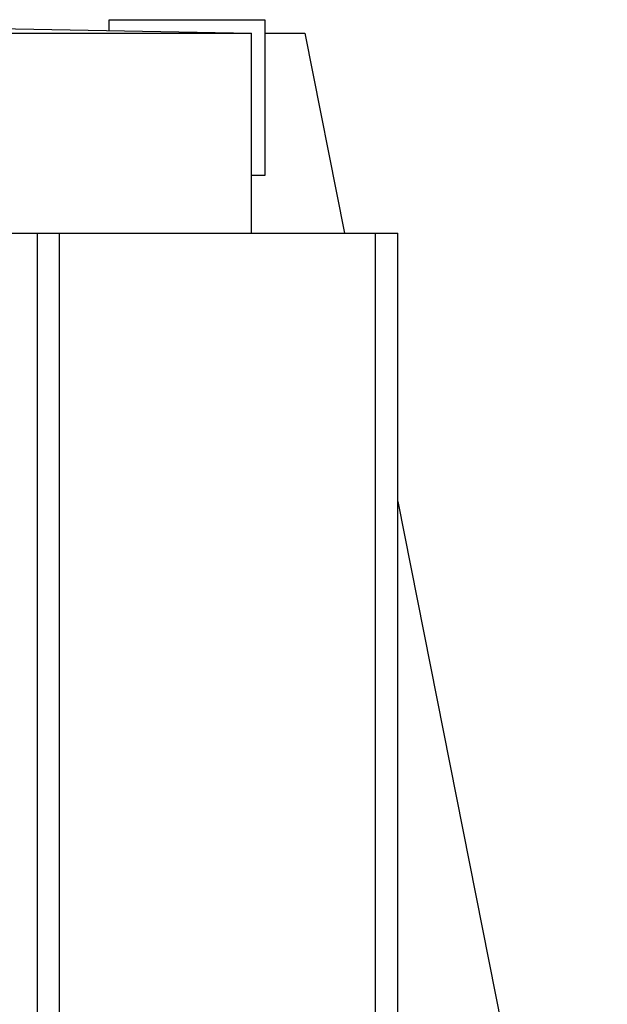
# Model space of a CAD drawing. Header units: millimetres. Extents: x 0 to 5600, y -1552 to 3960.
# Tile 70 of 199: x 3057 to 3189, y 912 to 1133. Entities that reach past the tile are written whole.
import ezdxf

# ---------------------------------------------------------------- set-up
doc = ezdxf.new("R2010")
doc.units = ezdxf.units.MM
doc.header["$LTSCALE"] = 308
doc.layers.get('0').update_dxf_attribs({"linetype": 'CONTINUOUS'})
doc.layers.add('06___PRT_ALL_SURFS', color=7, linetype='CONTINUOUS')

msp = doc.modelspace()

# ---------------------------------------------------------------- linework, layer by layer
at = {"color": 7, "linetype": 'Continuous'}
for p, q in [((3076.83, 1132.87), (3111.83, 1132.87)), ((3076.83, 1130.43), (3076.83, 1132.87)), ((3111.83, 1132.87), (3111.83, 1097.87)), ((3027.55, 1131.29), (3108.83, 1129.87)), ((3027.58, 1129.87), (3108.83, 1129.87)), ((3108.83, 1084.87), (3108.83, 1129.87)), ((3111.83, 1097.87), (3108.83, 1097.87)), ((3053.83, 1084.87), (3141.73, 1084.87)), ((3060.73, 744.87), (3060.73, 1084.87)), ((3065.73, 744.87), (3065.73, 1084.87)), ((3136.73, 744.87), (3136.73, 1084.87)), ((3141.73, 744.87), (3141.73, 1084.87))]:
    msp.add_line(p, q, dxfattribs=at)
at = {"layer": '06___PRT_ALL_SURFS', "color": 7, "linetype": 'Continuous'}
for p, q in [((3111.83, 1129.87), (3120.83, 1129.87)), ((3120.83, 1129.87), (3129.76, 1084.87)), ((3141.73, 1024.59), (3188.83, 787.34))]:
    msp.add_line(p, q, dxfattribs=at)

doc.saveas('drawing.dxf')
